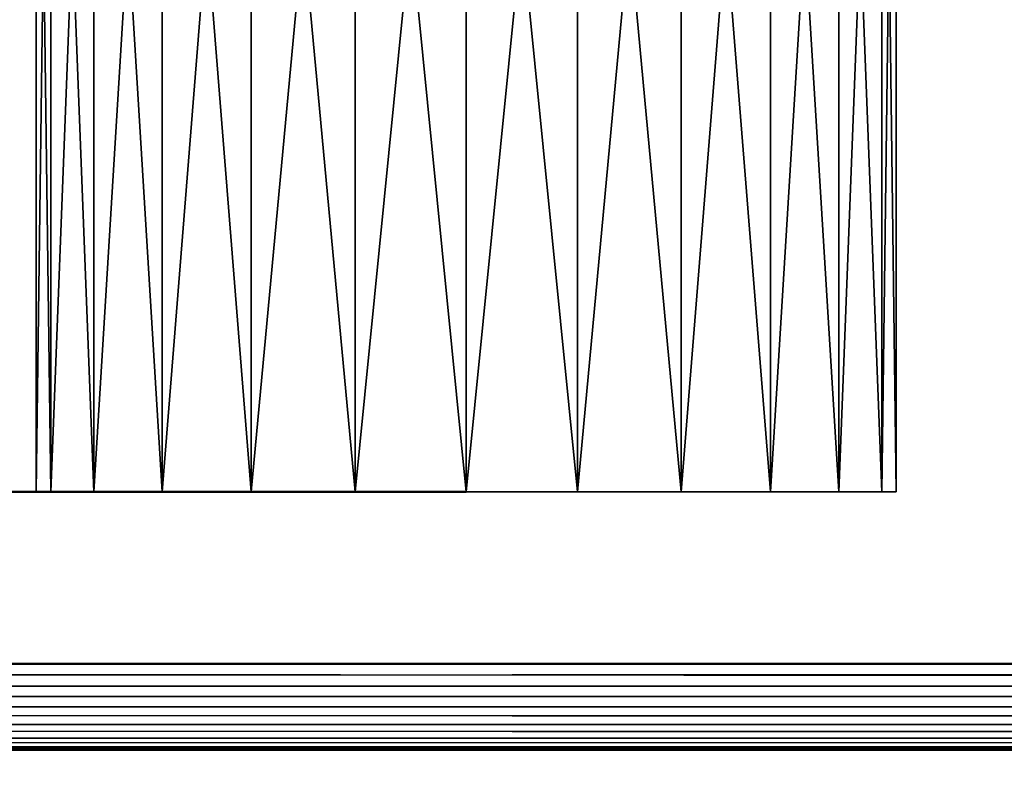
# Model space of a CAD drawing. Header units: millimetres. Extents: x -1 to 359, y -328 to 0.
# Tile 99 of 220: x 173.81 to 185.26, y -313.32 to -304.51. Entities that reach past the tile are written whole.
import ezdxf

# ---------------------------------------------------------------- set-up
doc = ezdxf.new("R2010")
doc.units = ezdxf.units.MM
doc.header["$MEASUREMENT"] = 0
doc.layers.add('0 Misc', color=7, linetype='Continuous', lineweight=35)
doc.layers.add('10 Raster Images', color=7, linetype='Continuous', lineweight=35)

msp = doc.modelspace()

# ---------------------------------------------------------------- linework, layer by layer
at = {"layer": '0 Misc', "color": 160, "linetype": 'Continuous', "lineweight": 25}
for p, q in [((183.83, -310, 22.206), (174, -310, 23.5)), ((184, -310, 23.5), (174, -310, 23.5)), ((183.83, -310, 187.206), (174, -310, 188.5)), ((184, -310, 188.5), (174, -310, 188.5)), ((183.33, -310, 21), (174.17, -310, 22.206)), ((183.83, -310, 22.206), (174.17, -310, 22.206)), ((184, -310, 23.5), (174.17, -310, 24.794)), ((183.83, -310, 24.794), (174.17, -310, 24.794)), ((183.33, -310, 186), (174.17, -310, 187.206)), ((183.83, -310, 187.206), (174.17, -310, 187.206)), ((184, -310, 188.5), (174.17, -310, 189.794)), ((183.83, -310, 189.794), (174.17, -310, 189.794)), ((183.33, -310, 21), (174.67, -310, 21)), ((183.83, -310, 24.794), (174.67, -310, 26)), ((183.33, -310, 26), (174.67, -310, 26)), ((182.536, -310, 184.964), (174.67, -310, 186)), ((183.33, -310, 186), (174.67, -310, 186)), ((183.83, -310, 189.794), (174.67, -310, 191)), ((183.33, -310, 191), (174.67, -310, 191)), ((181.5, -310, 19.17), (175.464, -310, 19.964)), ((182.536, -310, 19.964), (175.464, -310, 19.964)), ((183.33, -310, 21), (175.464, -310, 19.964)), ((183.33, -310, 26), (175.464, -310, 27.036)), ((182.536, -310, 27.036), (175.464, -310, 27.036)), ((181.5, -310, 27.83), (175.464, -310, 27.036)), ((181.5, -310, 184.17), (175.464, -310, 184.964)), ((182.536, -310, 184.964), (175.464, -310, 184.964)), ((183.33, -310, 191), (175.464, -310, 192.036)), ((182.536, -310, 192.036), (175.464, -310, 192.036)), ((180.294, -310, 18.67), (176.5, -310, 19.17)), ((181.5, -310, 19.17), (176.5, -310, 19.17)), ((181.5, -310, 27.83), (176.5, -310, 27.83)), ((180.294, -310, 183.67), (176.5, -310, 184.17)), ((181.5, -310, 184.17), (176.5, -310, 184.17)), ((182.536, -310, 192.036), (176.5, -310, 192.83)), ((181.5, -310, 192.83), (176.5, -310, 192.83)), ((180.294, -310, 18.67), (177.706, -310, 18.67)), ((181.5, -310, 27.83), (177.706, -310, 28.33)), ((180.294, -310, 28.33), (177.706, -310, 28.33)), ((180.294, -310, 183.67), (177.706, -310, 183.67)), ((181.5, -310, 192.83), (177.706, -310, 193.33)), ((180.294, -310, 193.33), (177.706, -310, 193.33)), ((4, -313, 168.5), (354, -313, 328.5)), ((54, -313, 296.5), (354, -313, 328.5)), ((56.329, -313, 278.807), (354, -313, 328.5)), ((56.329, -313, 296.193), (354, -313, 328.5)), ((58.5, -313, 279.706), (354, -313, 328.5)), ((58.5, -313, 295.294), (354, -313, 328.5)), ((60.364, -313, 281.136), (354, -313, 328.5)), ((60.364, -313, 293.864), (354, -313, 328.5)), ((61.794, -313, 283), (354, -313, 328.5)), ((61.794, -313, 292), (354, -313, 328.5)), ((62.693, -313, 285.171), (354, -313, 328.5)), ((62.693, -313, 289.829), (354, -313, 328.5)), ((63, -313, 287.5), (354, -313, 328.5))]:
    msp.add_line(p, q, dxfattribs=at).dxf.unprotected_set("ltscale", 0)
at = {"layer": '0 Misc', "color": 160, "linetype": 'Continuous', "lineweight": 50}
for p, q in [((4, -312, 2.5), (354, -312, 2.5)), ((354, -312, 164.5), (4, -312, 164.5)), ((4, -312, 167.5), (354, -312, 167.5)), ((354, -312, 329.5), (4, -312, 329.5)), ((4, -313, 163.5), (354, -313, 163.5)), ((354, -313, 3.5), (4, -313, 3.5)), ((4, -313, 328.5), (354, -313, 328.5)), ((354, -313, 168.5), (4, -313, 168.5))]:
    msp.add_line(p, q, dxfattribs=at).dxf.unprotected_set("ltscale", 0)
at = {"layer": '0 Misc', "color": 160, "linetype": 'Continuous', "lineweight": 50, "extrusion": (0, 1, 0)}
for centre in [(-174, 23.5, -310), (-174, 188.5, -310)]:
    msp.add_circle(centre, 5, dxfattribs=at).dxf.unprotected_set("ltscale", 0)
at = {"layer": '0 Misc', "color": 5, "lineweight": 25}
for points, invisible_edges in [([(157, -296.2, 330.7), (201, -327.2, 330.7), (201, -296.2, 330.7)], 1), ([(157, -296.2, 330.7), (157, -327.2, 330.7), (201, -327.2, 330.7)], 12), ([(157, -296.2, 165.7), (201, -327.2, 165.7), (201, -296.2, 165.7)], 1), ([(157, -296.2, 165.7), (157, -327.2, 165.7), (201, -327.2, 165.7)], 12), ([(201, -322.529, 329.5), (157, -297, 329.5), (201, -297, 329.5)], 1), ([(201, -322.529, 329.5), (157, -322.529, 329.5), (157, -297, 329.5)], 12), ([(201, -322.529, 164.5), (157, -297, 164.5), (201, -297, 164.5)], 1), ([(201, -322.529, 164.5), (157, -322.529, 164.5), (157, -297, 164.5)], 12)]:
    msp.add_3dface(points, dxfattribs=dict(at, invisible_edges=invisible_edges))
at = {"layer": '0 Misc', "color": 7, "lineweight": 25}
for points in [[(174, -297, 23.5), (174.17, -310, 22.206), (174.17, -297, 22.206)], [(174.17, -297, 24.794), (174, -310, 23.5), (174, -297, 23.5)], [(174.17, -297, 24.794), (174.17, -310, 24.794), (174, -310, 23.5)], [(174, -297, 23.5), (174, -310, 23.5), (174.17, -310, 22.206)], [(174, -297, 188.5), (174.17, -310, 187.206), (174.17, -297, 187.206)], [(174.17, -297, 189.794), (174, -310, 188.5), (174, -297, 188.5)], [(174.17, -297, 189.794), (174.17, -310, 189.794), (174, -310, 188.5)], [(174, -297, 188.5), (174, -310, 188.5), (174.17, -310, 187.206)], [(174.17, -297, 24.794), (174.67, -310, 26), (174.17, -310, 24.794)], [(174.17, -297, 24.794), (174.67, -297, 26), (174.67, -310, 26)], [(174.17, -310, 22.206), (174.67, -310, 21), (174.67, -297, 21)], [(174.17, -310, 22.206), (174.67, -297, 21), (174.17, -297, 22.206)], [(174.17, -297, 189.794), (174.67, -310, 191), (174.17, -310, 189.794)], [(174.17, -297, 189.794), (174.67, -297, 191), (174.67, -310, 191)], [(174.17, -310, 187.206), (174.67, -310, 186), (174.67, -297, 186)], [(174.17, -310, 187.206), (174.67, -297, 186), (174.17, -297, 187.206)], [(174.67, -310, 26), (174.67, -297, 26), (175.464, -297, 27.036)], [(175.464, -310, 27.036), (174.67, -310, 26), (175.464, -297, 27.036)], [(174.67, -297, 21), (175.464, -310, 19.964), (175.464, -297, 19.964)], [(174.67, -297, 21), (174.67, -310, 21), (175.464, -310, 19.964)], [(174.67, -310, 191), (174.67, -297, 191), (175.464, -297, 192.036)], [(175.464, -310, 192.036), (174.67, -310, 191), (175.464, -297, 192.036)], [(174.67, -297, 186), (175.464, -310, 184.964), (175.464, -297, 184.964)], [(174.67, -297, 186), (174.67, -310, 186), (175.464, -310, 184.964)], [(176.5, -297, 27.83), (175.464, -310, 27.036), (175.464, -297, 27.036)], [(176.5, -310, 19.17), (176.5, -297, 19.17), (175.464, -297, 19.964)], [(175.464, -310, 19.964), (176.5, -310, 19.17), (175.464, -297, 19.964)], [(176.5, -297, 27.83), (176.5, -310, 27.83), (175.464, -310, 27.036)], [(176.5, -297, 192.83), (175.464, -310, 192.036), (175.464, -297, 192.036)], [(176.5, -310, 184.17), (176.5, -297, 184.17), (175.464, -297, 184.964)], [(175.464, -310, 184.964), (176.5, -310, 184.17), (175.464, -297, 184.964)], [(176.5, -297, 192.83), (176.5, -310, 192.83), (175.464, -310, 192.036)], [(177.706, -297, 28.33), (176.5, -310, 27.83), (176.5, -297, 27.83)], [(177.706, -297, 28.33), (177.706, -310, 28.33), (176.5, -310, 27.83)], [(177.706, -297, 18.67), (176.5, -297, 19.17), (177.706, -310, 18.67)], [(177.706, -310, 18.67), (176.5, -297, 19.17), (176.5, -310, 19.17)], [(177.706, -297, 193.33), (176.5, -310, 192.83), (176.5, -297, 192.83)], [(177.706, -297, 193.33), (177.706, -310, 193.33), (176.5, -310, 192.83)], [(177.706, -297, 183.67), (176.5, -297, 184.17), (177.706, -310, 183.67)], [(177.706, -310, 183.67), (176.5, -297, 184.17), (176.5, -310, 184.17)], [(179, -310, 28.5), (177.706, -310, 28.33), (177.706, -297, 28.33)], [(179, -310, 28.5), (177.706, -297, 28.33), (179, -297, 28.5)], [(177.706, -310, 18.67), (179, -310, 18.5), (179, -297, 18.5)], [(177.706, -297, 18.67), (177.706, -310, 18.67), (179, -297, 18.5)], [(179, -310, 193.5), (177.706, -310, 193.33), (177.706, -297, 193.33)], [(179, -310, 193.5), (177.706, -297, 193.33), (179, -297, 193.5)], [(177.706, -310, 183.67), (179, -310, 183.5), (179, -297, 183.5)], [(177.706, -297, 183.67), (177.706, -310, 183.67), (179, -297, 183.5)], [(180.294, -297, 28.33), (179, -310, 28.5), (179, -297, 28.5)], [(180.294, -310, 18.67), (180.294, -297, 18.67), (179, -297, 18.5)], [(179, -310, 18.5), (180.294, -310, 18.67), (179, -297, 18.5)], [(180.294, -297, 28.33), (180.294, -310, 28.33), (179, -310, 28.5)], [(180.294, -297, 193.33), (179, -310, 193.5), (179, -297, 193.5)], [(180.294, -310, 183.67), (180.294, -297, 183.67), (179, -297, 183.5)], [(179, -310, 183.5), (180.294, -310, 183.67), (179, -297, 183.5)], [(180.294, -297, 193.33), (180.294, -310, 193.33), (179, -310, 193.5)], [(181.5, -297, 27.83), (180.294, -310, 28.33), (180.294, -297, 28.33)], [(181.5, -297, 27.83), (181.5, -310, 27.83), (180.294, -310, 28.33)], [(181.5, -297, 19.17), (180.294, -297, 18.67), (181.5, -310, 19.17)], [(181.5, -310, 19.17), (180.294, -297, 18.67), (180.294, -310, 18.67)], [(181.5, -297, 192.83), (180.294, -310, 193.33), (180.294, -297, 193.33)], [(181.5, -297, 192.83), (181.5, -310, 192.83), (180.294, -310, 193.33)], [(181.5, -297, 184.17), (180.294, -297, 183.67), (181.5, -310, 184.17)], [(181.5, -310, 184.17), (180.294, -297, 183.67), (180.294, -310, 183.67)], [(182.536, -310, 27.036), (181.5, -310, 27.83), (181.5, -297, 27.83)], [(182.536, -310, 27.036), (181.5, -297, 27.83), (182.536, -297, 27.036)], [(181.5, -310, 19.17), (182.536, -310, 19.964), (182.536, -297, 19.964)], [(181.5, -297, 19.17), (181.5, -310, 19.17), (182.536, -297, 19.964)], [(182.536, -310, 192.036), (181.5, -310, 192.83), (181.5, -297, 192.83)], [(182.536, -310, 192.036), (181.5, -297, 192.83), (182.536, -297, 192.036)], [(181.5, -310, 184.17), (182.536, -310, 184.964), (182.536, -297, 184.964)], [(181.5, -297, 184.17), (181.5, -310, 184.17), (182.536, -297, 184.964)], [(183.33, -297, 26), (182.536, -310, 27.036), (182.536, -297, 27.036)], [(183.33, -310, 21), (183.33, -297, 21), (182.536, -297, 19.964)], [(182.536, -310, 19.964), (183.33, -310, 21), (182.536, -297, 19.964)], [(183.33, -297, 26), (183.33, -310, 26), (182.536, -310, 27.036)], [(183.33, -297, 191), (182.536, -310, 192.036), (182.536, -297, 192.036)], [(183.33, -310, 186), (183.33, -297, 186), (182.536, -297, 184.964)], [(182.536, -310, 184.964), (183.33, -310, 186), (182.536, -297, 184.964)], [(183.33, -297, 191), (183.33, -310, 191), (182.536, -310, 192.036)], [(183.83, -297, 24.794), (183.33, -310, 26), (183.33, -297, 26)], [(183.83, -297, 24.794), (183.83, -310, 24.794), (183.33, -310, 26)], [(183.83, -297, 22.206), (183.33, -297, 21), (183.83, -310, 22.206)], [(183.83, -310, 22.206), (183.33, -297, 21), (183.33, -310, 21)], [(183.83, -297, 189.794), (183.33, -310, 191), (183.33, -297, 191)], [(183.83, -297, 189.794), (183.83, -310, 189.794), (183.33, -310, 191)], [(183.83, -297, 187.206), (183.33, -297, 186), (183.83, -310, 187.206)], [(183.83, -310, 187.206), (183.33, -297, 186), (183.33, -310, 186)], [(184, -310, 23.5), (183.83, -310, 24.794), (183.83, -297, 24.794)], [(184, -310, 23.5), (183.83, -297, 24.794), (184, -297, 23.5)], [(183.83, -310, 22.206), (184, -310, 23.5), (184, -297, 23.5)], [(183.83, -297, 22.206), (183.83, -310, 22.206), (184, -297, 23.5)], [(184, -310, 188.5), (183.83, -310, 189.794), (183.83, -297, 189.794)], [(184, -310, 188.5), (183.83, -297, 189.794), (184, -297, 188.5)], [(183.83, -310, 187.206), (184, -310, 188.5), (184, -297, 188.5)], [(183.83, -297, 187.206), (183.83, -310, 187.206), (184, -297, 188.5)], [(183.83, -310, 22.206), (174.17, -310, 22.206), (174, -310, 23.5)], [(183.83, -310, 22.206), (174, -310, 23.5), (184, -310, 23.5)], [(184, -310, 23.5), (174, -310, 23.5), (174.17, -310, 24.794)], [(183.83, -310, 187.206), (174.17, -310, 187.206), (174, -310, 188.5)], [(183.83, -310, 187.206), (174, -310, 188.5), (184, -310, 188.5)], [(184, -310, 188.5), (174, -310, 188.5), (174.17, -310, 189.794)], [(183.33, -310, 21), (174.67, -310, 21), (174.17, -310, 22.206)], [(183.33, -310, 21), (174.17, -310, 22.206), (183.83, -310, 22.206)], [(184, -310, 23.5), (174.17, -310, 24.794), (183.83, -310, 24.794)], [(183.83, -310, 24.794), (174.17, -310, 24.794), (174.67, -310, 26)], [(183.33, -310, 186), (174.67, -310, 186), (174.17, -310, 187.206)], [(183.33, -310, 186), (174.17, -310, 187.206), (183.83, -310, 187.206)], [(184, -310, 188.5), (174.17, -310, 189.794), (183.83, -310, 189.794)], [(183.83, -310, 189.794), (174.17, -310, 189.794), (174.67, -310, 191)], [(183.33, -310, 21), (175.464, -310, 19.964), (174.67, -310, 21)], [(183.83, -310, 24.794), (174.67, -310, 26), (183.33, -310, 26)], [(183.33, -310, 26), (174.67, -310, 26), (175.464, -310, 27.036)], [(182.536, -310, 184.964), (175.464, -310, 184.964), (174.67, -310, 186)], [(182.536, -310, 184.964), (174.67, -310, 186), (183.33, -310, 186)], [(183.83, -310, 189.794), (174.67, -310, 191), (183.33, -310, 191)], [(183.33, -310, 191), (174.67, -310, 191), (175.464, -310, 192.036)], [(181.5, -310, 19.17), (176.5, -310, 19.17), (175.464, -310, 19.964)], [(181.5, -310, 19.17), (175.464, -310, 19.964), (182.536, -310, 19.964)], [(182.536, -310, 19.964), (175.464, -310, 19.964), (183.33, -310, 21)], [(183.33, -310, 26), (175.464, -310, 27.036), (182.536, -310, 27.036)], [(182.536, -310, 27.036), (175.464, -310, 27.036), (181.5, -310, 27.83)], [(181.5, -310, 27.83), (175.464, -310, 27.036), (176.5, -310, 27.83)], [(181.5, -310, 184.17), (176.5, -310, 184.17), (175.464, -310, 184.964)], [(181.5, -310, 184.17), (175.464, -310, 184.964), (182.536, -310, 184.964)], [(183.33, -310, 191), (175.464, -310, 192.036), (182.536, -310, 192.036)], [(182.536, -310, 192.036), (175.464, -310, 192.036), (176.5, -310, 192.83)], [(180.294, -310, 18.67), (177.706, -310, 18.67), (176.5, -310, 19.17)], [(180.294, -310, 18.67), (176.5, -310, 19.17), (181.5, -310, 19.17)], [(181.5, -310, 27.83), (176.5, -310, 27.83), (177.706, -310, 28.33)], [(180.294, -310, 183.67), (177.706, -310, 183.67), (176.5, -310, 184.17)], [(180.294, -310, 183.67), (176.5, -310, 184.17), (181.5, -310, 184.17)], [(182.536, -310, 192.036), (176.5, -310, 192.83), (181.5, -310, 192.83)], [(181.5, -310, 192.83), (176.5, -310, 192.83), (177.706, -310, 193.33)], [(177.706, -310, 18.67), (180.294, -310, 18.67), (179, -310, 18.5)], [(181.5, -310, 27.83), (177.706, -310, 28.33), (180.294, -310, 28.33)], [(180.294, -310, 28.33), (177.706, -310, 28.33), (179, -310, 28.5)], [(177.706, -310, 183.67), (180.294, -310, 183.67), (179, -310, 183.5)], [(181.5, -310, 192.83), (177.706, -310, 193.33), (180.294, -310, 193.33)], [(180.294, -310, 193.33), (177.706, -310, 193.33), (179, -310, 193.5)], [(4, -312.259, 2.534), (4, -312, 2.5), (354, -312.259, 2.534)], [(354, -312.259, 2.534), (4, -312, 2.5), (354, -312, 2.5)], [(354, -312.259, 164.466), (354, -312, 164.5), (4, -312.259, 164.466)], [(4, -312.259, 164.466), (354, -312, 164.5), (4, -312, 164.5)], [(4, -312.259, 167.534), (4, -312, 167.5), (354, -312.259, 167.534)], [(354, -312.259, 167.534), (4, -312, 167.5), (354, -312, 167.5)], [(354, -312.259, 329.466), (354, -312, 329.5), (4, -312.259, 329.466)], [(4, -312.259, 329.466), (354, -312, 329.5), (4, -312, 329.5)], [(354, -312.259, 2.534), (354, -312.5, 2.634), (4, -312.5, 2.634)], [(4, -312.259, 2.534), (354, -312.259, 2.534), (4, -312.5, 2.634)], [(4, -312.259, 164.466), (4, -312.5, 164.366), (354, -312.5, 164.366)], [(354, -312.259, 164.466), (4, -312.259, 164.466), (354, -312.5, 164.366)], [(354, -312.259, 167.534), (354, -312.5, 167.634), (4, -312.5, 167.634)], [(4, -312.259, 167.534), (354, -312.259, 167.534), (4, -312.5, 167.634)], [(4, -312.259, 329.466), (4, -312.5, 329.366), (354, -312.5, 329.366)], [(354, -312.259, 329.466), (4, -312.259, 329.466), (354, -312.5, 329.366)], [(354, -312.707, 2.793), (4, -312.707, 2.793), (4, -312.5, 2.634)], [(354, -312.5, 2.634), (354, -312.707, 2.793), (4, -312.5, 2.634)], [(4, -312.707, 164.207), (354, -312.707, 164.207), (354, -312.5, 164.366)], [(4, -312.5, 164.366), (4, -312.707, 164.207), (354, -312.5, 164.366)], [(354, -312.707, 167.793), (4, -312.707, 167.793), (4, -312.5, 167.634)], [(354, -312.5, 167.634), (354, -312.707, 167.793), (4, -312.5, 167.634)], [(4, -312.707, 329.207), (354, -312.707, 329.207), (354, -312.5, 329.366)], [(4, -312.5, 329.366), (4, -312.707, 329.207), (354, -312.5, 329.366)], [(4, -312.866, 3), (4, -312.707, 2.793), (354, -312.866, 3)], [(354, -312.866, 3), (4, -312.707, 2.793), (354, -312.707, 2.793)], [(354, -312.866, 164), (354, -312.707, 164.207), (4, -312.866, 164)], [(4, -312.866, 164), (354, -312.707, 164.207), (4, -312.707, 164.207)], [(4, -312.866, 168), (4, -312.707, 167.793), (354, -312.866, 168)], [(354, -312.866, 168), (4, -312.707, 167.793), (354, -312.707, 167.793)], [(354, -312.866, 329), (354, -312.707, 329.207), (4, -312.866, 329)], [(4, -312.866, 329), (354, -312.707, 329.207), (4, -312.707, 329.207)], [(354, -312.866, 3), (354, -312.966, 3.241), (4, -312.966, 3.241)], [(4, -312.866, 3), (354, -312.866, 3), (4, -312.966, 3.241)], [(4, -312.866, 164), (4, -312.966, 163.759), (354, -312.966, 163.759)], [(354, -312.866, 164), (4, -312.866, 164), (354, -312.966, 163.759)], [(354, -312.866, 168), (354, -312.966, 168.241), (4, -312.966, 168.241)], [(4, -312.866, 168), (354, -312.866, 168), (4, -312.966, 168.241)], [(4, -312.866, 329), (4, -312.966, 328.759), (354, -312.966, 328.759)], [(354, -312.866, 329), (4, -312.866, 329), (354, -312.966, 328.759)], [(354, -313, 3.5), (4, -313, 3.5), (4, -312.966, 3.241)], [(354, -312.966, 3.241), (354, -313, 3.5), (4, -312.966, 3.241)], [(4, -313, 163.5), (354, -313, 163.5), (354, -312.966, 163.759)], [(4, -312.966, 163.759), (4, -313, 163.5), (354, -312.966, 163.759)], [(354, -313, 168.5), (4, -313, 168.5), (4, -312.966, 168.241)], [(354, -312.966, 168.241), (354, -313, 168.5), (4, -312.966, 168.241)], [(4, -313, 328.5), (354, -313, 328.5), (354, -312.966, 328.759)], [(4, -312.966, 328.759), (4, -313, 328.5), (354, -312.966, 328.759)], [(354, -313, 328.5), (4, -313, 168.5), (354, -313, 168.5)], [(4, -313, 168.5), (354, -313, 328.5), (56.329, -313, 278.807)], [(4, -313, 328.5), (54, -313, 296.5), (354, -313, 328.5)], [(56.329, -313, 296.193), (354, -313, 328.5), (54, -313, 296.5)], [(56.329, -313, 278.807), (354, -313, 328.5), (58.5, -313, 279.706)], [(58.5, -313, 295.294), (354, -313, 328.5), (56.329, -313, 296.193)], [(58.5, -313, 279.706), (354, -313, 328.5), (60.364, -313, 281.136)], [(60.364, -313, 293.864), (354, -313, 328.5), (58.5, -313, 295.294)], [(60.364, -313, 281.136), (354, -313, 328.5), (61.794, -313, 283)], [(61.794, -313, 292), (354, -313, 328.5), (60.364, -313, 293.864)], [(61.794, -313, 283), (354, -313, 328.5), (62.693, -313, 285.171)], [(62.693, -313, 289.829), (354, -313, 328.5), (61.794, -313, 292)], [(62.693, -313, 285.171), (354, -313, 328.5), (63, -313, 287.5)], [(63, -313, 287.5), (354, -313, 328.5), (62.693, -313, 289.829)]]:
    msp.add_3dface(points, dxfattribs=at)
for points, invisible_edges in [([(354, -298, 2.5), (4, -312, 2.5), (4, -298, 2.5)], 1), ([(354, -298, 2.5), (354, -312, 2.5), (4, -312, 2.5)], 12), ([(4, -298, 164.5), (354, -312, 164.5), (354, -298, 164.5)], 1), ([(4, -298, 164.5), (4, -312, 164.5), (354, -312, 164.5)], 12), ([(354, -298, 167.5), (4, -312, 167.5), (4, -298, 167.5)], 1), ([(354, -298, 167.5), (354, -312, 167.5), (4, -312, 167.5)], 12), ([(4, -298, 329.5), (354, -312, 329.5), (354, -298, 329.5)], 1), ([(4, -298, 329.5), (4, -312, 329.5), (354, -312, 329.5)], 12), ([(4, -313, 163.5), (354, -313, 3.5), (354, -313, 163.5)], 1), ([(4, -313, 163.5), (4, -313, 3.5), (354, -313, 3.5)], 12)]:
    msp.add_3dface(points, dxfattribs=dict(at, invisible_edges=invisible_edges))
at = {"layer": '10 Raster Images', "color": 160, "linetype": 'Continuous', "lineweight": 25}
for p, q in [((174, -310, 23.5), (174.17, -310, 22.206)), ((174.17, -310, 24.794), (174, -310, 23.5)), ((174, -310, 188.5), (174.17, -310, 187.206)), ((174.17, -310, 189.794), (174, -310, 188.5)), ((174.17, -310, 22.206), (174.67, -310, 21)), ((174.67, -310, 26), (174.17, -310, 24.794)), ((174.17, -310, 187.206), (174.67, -310, 186)), ((174.67, -310, 191), (174.17, -310, 189.794)), ((174.67, -310, 21), (175.464, -310, 19.964)), ((175.464, -310, 27.036), (174.67, -310, 26)), ((174.67, -310, 186), (175.464, -310, 184.964)), ((175.464, -310, 192.036), (174.67, -310, 191)), ((175.464, -310, 19.964), (176.5, -310, 19.17)), ((176.5, -310, 27.83), (175.464, -310, 27.036)), ((175.464, -310, 184.964), (176.5, -310, 184.17)), ((176.5, -310, 192.83), (175.464, -310, 192.036)), ((176.5, -310, 19.17), (177.706, -310, 18.67)), ((177.706, -310, 28.33), (176.5, -310, 27.83)), ((176.5, -310, 184.17), (177.706, -310, 183.67)), ((177.706, -310, 193.33), (176.5, -310, 192.83)), ((177.706, -310, 18.67), (179, -310, 18.5)), ((179, -310, 28.5), (177.706, -310, 28.33)), ((177.706, -310, 183.67), (179, -310, 183.5)), ((179, -310, 193.5), (177.706, -310, 193.33)), ((179, -310, 18.5), (180.294, -310, 18.67)), ((180.294, -310, 28.33), (179, -310, 28.5)), ((179, -310, 183.5), (180.294, -310, 183.67)), ((180.294, -310, 193.33), (179, -310, 193.5)), ((180.294, -310, 18.67), (181.5, -310, 19.17)), ((181.5, -310, 27.83), (180.294, -310, 28.33)), ((180.294, -310, 183.67), (181.5, -310, 184.17)), ((181.5, -310, 192.83), (180.294, -310, 193.33)), ((181.5, -310, 19.17), (182.536, -310, 19.964)), ((182.536, -310, 27.036), (181.5, -310, 27.83)), ((181.5, -310, 184.17), (182.536, -310, 184.964)), ((182.536, -310, 192.036), (181.5, -310, 192.83)), ((182.536, -310, 19.964), (183.33, -310, 21)), ((183.33, -310, 26), (182.536, -310, 27.036)), ((182.536, -310, 184.964), (183.33, -310, 186)), ((183.33, -310, 191), (182.536, -310, 192.036)), ((183.33, -310, 21), (183.83, -310, 22.206)), ((183.83, -310, 24.794), (183.33, -310, 26)), ((183.33, -310, 186), (183.83, -310, 187.206)), ((183.83, -310, 189.794), (183.33, -310, 191)), ((183.83, -310, 22.206), (184, -310, 23.5)), ((184, -310, 23.5), (183.83, -310, 24.794)), ((183.83, -310, 187.206), (184, -310, 188.5)), ((184, -310, 188.5), (183.83, -310, 189.794)), ((354, -313, 168.5), (4, -313, 168.5)), ((4, -313, 328.5), (354, -313, 328.5))]:
    msp.add_line(p, q, dxfattribs=at).dxf.unprotected_set("ltscale", 0)

doc.saveas('drawing.dxf')
